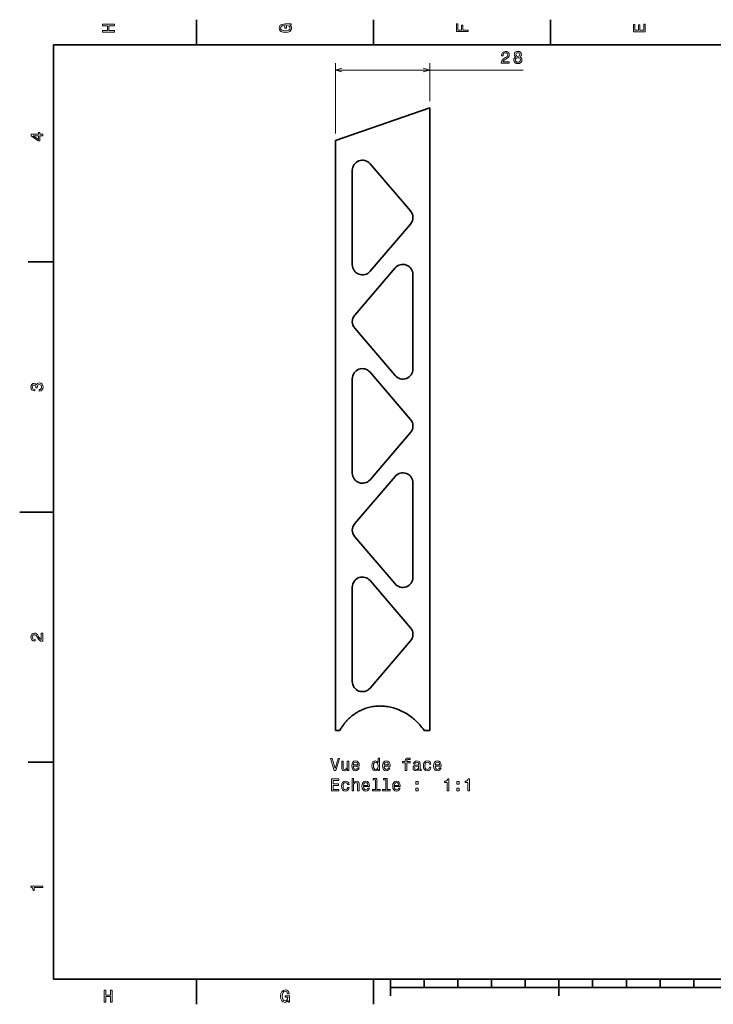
# Model space of a CAD drawing. Extents: x 0 to 420, y 0 to 297.
# Tile 1 of 9: x 0 to 206, y 2 to 294. Entities that reach past the tile are written whole.
import ezdxf

# ---------------------------------------------------------------- set-up
doc = ezdxf.new("R2010")
doc.units = 0

msp = doc.modelspace()

# ---------------------------------------------------------------- linework, layer by layer
at = {"color": 7, "lineweight": 35, "ltscale": 0.1875}
for p, q in [((52.5, 287), (52.5, 294.5)), ((105, 287), (105, 294.5)), ((157.5, 287), (157.5, 294.5)), ((10, 222.699997), (2.5, 222.699997)), ((10, 74.300003), (2.5, 74.300003)), ((52.5, 10), (52.5, 2.5)), ((105, 10), (105, 2.5))]:
    msp.add_line(p, q, dxfattribs=at)
at = {"color": 7, "lineweight": 35}
for p, q in [((410, 287), (10, 287)), ((10, 287), (10, 10)), ((93.68721, 258.705933), (121.68721, 268.347107)), ((121.68721, 83.731476), (121.68721, 268.347107)), ((93.68721, 83.731476), (93.68721, 258.705933)), ((98.68721, 249.826736), (98.68721, 221.826752)), ((116.68721, 190.92424), (116.68721, 218.92424)), ((98.68721, 188.021744), (98.68721, 160.021744)), ((116.68721, 129.119247), (116.68721, 157.119247)), ((98.68721, 126.216751), (98.68721, 98.216751)), ((10, 10), (410, 10)), ((110, 7.5), (310, 7.5))]:
    msp.add_line(p, q, dxfattribs=at)
at = {"color": 7, "lineweight": 13}
for p, q in [((93.68721, 260.705933), (93.68721, 281.571136)), ((93.68721, 279.571136), (149.344788, 279.571136))]:
    msp.add_line(p, q, dxfattribs=at)
at = {"color": 7, "lineweight": 13, "ltscale": 0.280601}
msp.add_line((121.68721, 270.347107), (121.68721, 281.571136), dxfattribs=at)
at = {"color": 7, "lineweight": 35, "ltscale": 0.460977}
for p, q in [((103.964981, 251.779114), (115.964981, 237.779114)), ((103.964981, 219.874359), (115.964981, 233.874359)), ((111.409439, 220.876617), (99.409439, 206.876617)), ((111.409439, 188.971863), (99.409439, 202.971863)), ((103.964981, 189.974121), (115.964981, 175.974121)), ((103.964981, 158.069366), (115.964981, 172.069366)), ((111.409439, 159.071625), (99.409439, 145.071625)), ((111.409439, 127.16687), (99.409439, 141.16687)), ((103.964981, 128.169128), (115.964981, 114.169128)), ((103.964981, 96.264374), (115.964981, 110.264374))]:
    msp.add_line(p, q, dxfattribs=at)
at = {"color": 7, "lineweight": 35, "ltscale": 0.25}
msp.add_line((10, 148.5), (0, 148.5), dxfattribs=at)
at = {"color": 7, "lineweight": 35, "ltscale": 0.032363}
msp.add_line((93.68721, 83.731476), (94.98172, 83.731476), dxfattribs=at)
at = {"color": 7, "lineweight": 35, "ltscale": 0.042803}
msp.add_line((119.975098, 83.731476), (121.68721, 83.731476), dxfattribs=at)
at = {"color": 7, "lineweight": 35, "ltscale": 0.125}
for p, q in [((110, 10), (110, 5)), ((160, 10), (160, 5))]:
    msp.add_line(p, q, dxfattribs=at)
at = {"color": 7, "lineweight": 35, "ltscale": 0.0625}
for p, q in [((120, 10), (120, 7.5)), ((130, 10), (130, 7.5)), ((140, 10), (140, 7.5)), ((150, 10), (150, 7.5)), ((170, 10), (170, 7.5)), ((180, 10), (180, 7.5)), ((190, 10), (190, 7.5)), ((200, 10), (200, 7.5))]:
    msp.add_line(p, q, dxfattribs=at)
at = {"color": 7, "lineweight": 13}
for points in [[(28.083214, 290.829987), (28.083214, 291.299011), (26.439121, 291.299011), (26.439121, 292.701019), (28.083214, 292.701019), (28.083214, 293.164978), (24.583214, 293.164978), (24.583214, 292.701019), (26.010447, 292.701019), (26.010447, 291.299011), (24.583214, 291.299011), (24.583214, 290.829987)], [(80.114197, 292.922913), (80.583214, 293.008667), (80.583214, 293.260803), (78.692001, 293.260803), (78.692001, 291.984863), (79.120674, 291.984863), (79.120674, 292.771606), (79.15094, 292.771606), (79.614914, 292.71109), (79.957855, 292.549713), (80.174713, 292.302612), (80.245316, 291.994965), (80.154541, 291.652039), (79.882202, 291.384735), (79.433357, 291.213257), (78.818085, 291.15274), (78.207855, 291.208221), (77.759003, 291.3797), (77.486671, 291.652039), (77.390854, 292.020172), (77.441284, 292.272339), (77.582497, 292.479126), (77.819527, 292.630402), (78.137245, 292.716156), (78.137245, 293.215424), (77.653099, 293.08429), (77.289986, 292.837189), (77.068085, 292.489197), (76.987396, 292.050446), (77.113472, 291.475525), (77.481628, 291.041779), (78.0616, 290.764404), (78.833214, 290.668579), (79.609871, 290.764404), (80.189842, 291.041779), (80.557999, 291.450287), (80.679039, 291.964691), (80.638687, 292.252167), (80.537827, 292.509369), (80.361313, 292.731262)], [(133.083206, 290.966156), (133.083206, 291.43515), (131.474411, 291.43515), (131.474411, 292.907776), (131.055832, 292.907776), (131.055832, 291.43515), (130.006836, 291.43515), (130.006836, 293.245697), (129.583206, 293.245697), (129.583206, 290.966156)], [(185.583206, 290.940918), (185.583206, 293.159943), (185.159576, 293.159943), (185.159576, 291.404907), (183.974411, 291.404907), (183.974411, 292.968292), (183.555832, 292.968292), (183.555832, 291.404907), (182.506836, 291.404907), (182.506836, 293.119598), (182.083206, 293.119598), (182.083206, 290.940918)], [(142.860199, 281.571136), (145.265823, 281.571136), (145.265823, 282.004852), (143.364532, 282.004852), (143.470428, 282.241882), (143.651993, 282.438568), (144.211792, 282.796631), (144.509338, 282.947937), (144.842194, 283.164795), (145.079224, 283.416962), (145.215393, 283.714508), (145.265823, 284.052399), (145.180084, 284.476044), (144.943054, 284.808899), (144.579941, 285.020691), (144.110931, 285.096344), (143.62677, 285.01062), (143.258621, 284.77359), (143.021591, 284.395355), (142.940903, 283.896057), (142.940903, 283.82547), (143.399826, 283.82547), (143.399826, 283.865814), (143.445221, 284.20874), (143.58139, 284.460907), (143.798248, 284.622284), (144.085709, 284.677765), (144.37822, 284.627319), (144.595078, 284.501251), (144.736282, 284.304565), (144.786713, 284.057434), (144.751419, 283.82547), (144.655594, 283.628784), (144.494217, 283.457306), (144.272308, 283.306), (143.974762, 283.144623), (143.48053, 282.83194), (143.132538, 282.499084), (142.925766, 282.095642), (142.860199, 281.586273)], [(147.201416, 283.457306), (146.944214, 283.316101), (146.7677, 283.119415), (146.656754, 282.872284), (146.621445, 282.574738), (146.702133, 282.125885), (146.934128, 281.777893), (147.312363, 281.556), (147.826782, 281.470276), (148.336151, 281.556), (148.714386, 281.777893), (148.946381, 282.125885), (149.032104, 282.574738), (148.99176, 282.872284), (148.885849, 283.119415), (148.7043, 283.316101), (148.452133, 283.457306), (148.65387, 283.578339), (148.795074, 283.744751), (148.880814, 283.946503), (148.911072, 284.193604), (148.830383, 284.551697), (148.618561, 284.839142), (148.27562, 285.025757), (147.826782, 285.096344), (147.372894, 285.025757), (147.029953, 284.839142), (146.81308, 284.551697), (146.737442, 284.193604), (146.76265, 283.946503), (146.848389, 283.744751)], [(147.216553, 284.153259), (147.256897, 284.375183), (147.37793, 284.546631), (147.56958, 284.652557), (147.826782, 284.692902), (148.078934, 284.652557), (148.270584, 284.546631), (148.391617, 284.375183), (148.437012, 284.153259), (148.391617, 283.926331), (148.270584, 283.749817), (148.078934, 283.63382), (147.826782, 283.598511), (147.56958, 283.638855), (147.37793, 283.749817), (147.256897, 283.926331)], [(147.105591, 282.584839), (147.150986, 282.852112), (147.297241, 283.053833), (147.524185, 283.184967), (147.826782, 283.230347), (148.124329, 283.184967), (148.351273, 283.053833), (148.497528, 282.852112), (148.547958, 282.584839), (148.497528, 282.297363), (148.351273, 282.080505), (148.124329, 281.939301), (147.826782, 281.89389), (147.524185, 281.939301), (147.297241, 282.080505), (147.150986, 282.297363)], [(6.833213, 260.077362), (6.833213, 260.53125), (5.965778, 260.53125), (5.965778, 261.030548), (5.56232, 261.030548), (5.56232, 260.53125), (3.408862, 260.53125), (3.408862, 260.072327), (5.521974, 258.539185), (5.965778, 258.539185), (5.965778, 260.077362)], [(5.56232, 258.96283), (3.993876, 260.077362), (5.56232, 260.077362)], [(5.73379, 184.329117), (5.769093, 184.329117), (6.253242, 184.409805), (6.616354, 184.646835), (6.848343, 185.020035), (6.934078, 185.514282), (6.848343, 186.038773), (6.626441, 186.432144), (6.273415, 186.684311), (5.819525, 186.775085), (5.521974, 186.734741), (5.279899, 186.623795), (5.0933, 186.44223), (4.957133, 186.20015), (4.684798, 186.527969), (4.251081, 186.643967), (3.857709, 186.568314), (3.560158, 186.351456), (3.373559, 185.998428), (3.307997, 185.514282), (3.388689, 185.060394), (3.610591, 184.712402), (3.963617, 184.485458), (4.432637, 184.409805), (4.46794, 184.409805), (4.46794, 184.858658), (4.145173, 184.899002), (3.913184, 185.030121), (3.771974, 185.241943), (3.721542, 185.53949), (3.761888, 185.801743), (3.867795, 185.993378), (4.039265, 186.109375), (4.271254, 186.15477), (4.518372, 186.109375), (4.684798, 185.988342), (4.785663, 185.77652), (4.815922, 185.489059), (4.810879, 185.292374), (5.209294, 185.292374), (5.199208, 185.53949), (5.244596, 185.857224), (5.365634, 186.094254), (5.56232, 186.235458), (5.819525, 186.285889), (6.112032, 186.230423), (6.328891, 186.084167), (6.465058, 185.852173), (6.510447, 185.54454), (6.460014, 185.226807), (6.308718, 184.994827), (6.066643, 184.848572), (5.73379, 184.793091)], [(6.833213, 110.169449), (6.833213, 112.575073), (6.399496, 112.575073), (6.399496, 110.673775), (6.162464, 110.779686), (5.965778, 110.961243), (5.607709, 111.521034), (5.456412, 111.818588), (5.239553, 112.151443), (4.987392, 112.388474), (4.689842, 112.524643), (4.351945, 112.575073), (3.928314, 112.489334), (3.595461, 112.252304), (3.383646, 111.889191), (3.307997, 111.420174), (3.393732, 110.93602), (3.630764, 110.567871), (4.009006, 110.330833), (4.508286, 110.250145), (4.578891, 110.250145), (4.578891, 110.709076), (4.538545, 110.709076), (4.195605, 110.754463), (3.943444, 110.890633), (3.782061, 111.107491), (3.726585, 111.394958), (3.777017, 111.687462), (3.903098, 111.90432), (4.099784, 112.045532), (4.346902, 112.095963), (4.578891, 112.060661), (4.775577, 111.964844), (4.947046, 111.803459), (5.098343, 111.581558), (5.259727, 111.284004), (5.572406, 110.789772), (5.90526, 110.441788), (6.308718, 110.235016), (6.818084, 110.169449)], [(94.452553, 75.37989), (93.575035, 72.399345), (92.672295, 75.37989), (92.193192, 75.37989), (93.322876, 71.874847), (93.827194, 71.874847), (94.931664, 75.37989)], [(97.655006, 74.583061), (97.211197, 74.583061), (97.211197, 73.019661), (97.160767, 72.656548), (97.014511, 72.394302), (96.787567, 72.232918), (96.490021, 72.182487), (96.252991, 72.222832), (96.101692, 72.343864), (96.015953, 72.550636), (95.995781, 72.843147), (95.995781, 74.583061), (95.551979, 74.583061), (95.551979, 72.802803), (95.567108, 72.444733), (95.662933, 72.147179), (95.955437, 71.874847), (96.424454, 71.77903), (96.67662, 71.814331), (96.893478, 71.905106), (97.080078, 72.061447), (97.231377, 72.288391), (97.231377, 71.874847), (97.655006, 71.874847)], [(98.991463, 73.100349), (100.766678, 73.100349), (100.771721, 73.307121), (100.691025, 73.887093), (100.469124, 74.320816), (100.116104, 74.583061), (99.647079, 74.678879), (99.188148, 74.578018), (98.835121, 74.295593), (98.608177, 73.836662), (98.527481, 73.231476), (98.603134, 72.61116), (98.830078, 72.157265), (99.178062, 71.874847), (99.63195, 71.77903), (100.025322, 71.844589), (100.348091, 72.01606), (100.585121, 72.288391), (100.721291, 72.651505), (100.282524, 72.651505), (100.19175, 72.449776), (100.060623, 72.298477), (99.687424, 72.177444), (99.399963, 72.232918), (99.183105, 72.409431), (99.041893, 72.696892), (98.991463, 73.08522)], [(98.991463, 73.473549), (99.046936, 73.821533), (99.183105, 74.078735), (99.389877, 74.235077), (99.662209, 74.29055), (99.929504, 74.235077), (100.136276, 74.078735), (100.262352, 73.821533), (100.307739, 73.473549)], [(106.339447, 72.293434), (106.339447, 71.874847), (106.783249, 71.874847), (106.783249, 75.495888), (106.344482, 75.495888), (106.344482, 74.169518), (106.006592, 74.552803), (105.79982, 74.643578), (105.56279, 74.678879), (105.134109, 74.578018), (104.801262, 74.295593), (104.584396, 73.841705), (104.508751, 73.231476), (104.584396, 72.621246), (104.801262, 72.162308), (105.134109, 71.874847), (105.56279, 71.77903), (105.79982, 71.814331), (106.011635, 71.905106)], [(105.638435, 74.280464), (105.930939, 74.209862), (106.152847, 74.013176), (106.283966, 73.685364), (106.334396, 73.231476), (106.283966, 72.772545), (106.152847, 72.444733), (105.930939, 72.243004), (105.638435, 72.177444), (105.361053, 72.243004), (105.149239, 72.444733), (105.008034, 72.777588), (104.962639, 73.231476), (105.008034, 73.680321), (105.149239, 74.008133), (105.361053, 74.209862)], [(108.099533, 73.100349), (109.874748, 73.100349), (109.879791, 73.307121), (109.799095, 73.887093), (109.577194, 74.320816), (109.224167, 74.583061), (108.75515, 74.678879), (108.296219, 74.578018), (107.943192, 74.295593), (107.716248, 73.836662), (107.635551, 73.231476), (107.711205, 72.61116), (107.938148, 72.157265), (108.286133, 71.874847), (108.740021, 71.77903), (109.133392, 71.844589), (109.456161, 72.01606), (109.693192, 72.288391), (109.829361, 72.651505), (109.390594, 72.651505), (109.29982, 72.449776), (109.168694, 72.298477), (108.795494, 72.177444), (108.508034, 72.232918), (108.291168, 72.409431), (108.149963, 72.696892), (108.099533, 73.08522)], [(108.099533, 73.473549), (108.155006, 73.821533), (108.291168, 74.078735), (108.49794, 74.235077), (108.770279, 74.29055), (109.037567, 74.235077), (109.244339, 74.078735), (109.370422, 73.821533), (109.41581, 73.473549)], [(114.398521, 74.114044), (114.398521, 71.874847), (114.842331, 71.874847), (114.842331, 74.114044), (115.850967, 74.114044), (115.850967, 74.492279), (114.842331, 74.492279), (114.842331, 74.658707), (114.877625, 74.860435), (114.993622, 74.996605), (115.190308, 75.077293), (115.472733, 75.107559), (115.850967, 75.087387), (115.850967, 75.470673), (115.371864, 75.495888), (114.938148, 75.450493), (114.635551, 75.314331), (114.453995, 75.077293), (114.398521, 74.739403), (114.398521, 74.492279), (113.586563, 74.492279), (113.586563, 74.114044)], [(118.428062, 72.227875), (118.428062, 72.212746), (118.453278, 72.041275), (118.528923, 71.920235), (118.846649, 71.824417), (119.093765, 71.864761), (119.093765, 72.207703), (118.987854, 72.192574), (118.846649, 72.258133), (118.821434, 72.459862), (118.821434, 73.861877), (118.76091, 74.219948), (118.584396, 74.472107), (118.276764, 74.623405), (117.843048, 74.678879), (117.419418, 74.618362), (117.106735, 74.446892), (116.910049, 74.179604), (116.844482, 73.826576), (116.844482, 73.796318), (117.242905, 73.796318), (117.278206, 74.008133), (117.389153, 74.159431), (117.570709, 74.250206), (117.827919, 74.285507), (118.075035, 74.260292), (118.251549, 74.184647), (118.357452, 74.05352), (118.392761, 73.871964), (118.372589, 73.660149), (118.291893, 73.554245), (118.090164, 73.503807), (117.711922, 73.463463), (117.278206, 73.372688), (116.970566, 73.211304), (116.789009, 72.959145), (116.733536, 72.585945), (116.783966, 72.25309), (116.940308, 72.005974), (117.192467, 71.849632), (117.540451, 71.794159), (118.009476, 71.900063)], [(118.377625, 72.822975), (118.317108, 72.56073), (118.155724, 72.358994), (117.913651, 72.227875), (117.616104, 72.182487), (117.424454, 72.207703), (117.288292, 72.288391), (117.20256, 72.429604), (117.177338, 72.626289), (117.19751, 72.802803), (117.278206, 72.928879), (117.600967, 73.070091), (118.009476, 73.130608), (118.377625, 73.251648)], [(121.580078, 73.685364), (122.018837, 73.685364), (121.928055, 74.088821), (121.711197, 74.406548), (121.373306, 74.603233), (120.93454, 74.678879), (120.450394, 74.578018), (120.082237, 74.295593), (119.85025, 73.836662), (119.769562, 73.22139), (119.845207, 72.61116), (120.072151, 72.157265), (120.430222, 71.874847), (120.919418, 71.77903), (121.353134, 71.854675), (121.691025, 72.06649), (121.923019, 72.399345), (122.02388, 72.843147), (121.60025, 72.843147), (121.524597, 72.56073), (121.383392, 72.348907), (121.181664, 72.217789), (120.93454, 72.177444), (120.626907, 72.243004), (120.405006, 72.444733), (120.268837, 72.772545), (120.22345, 73.236519), (120.268837, 73.690407), (120.410049, 74.018219), (120.636993, 74.219948), (120.93454, 74.29055), (121.196793, 74.245163), (121.393478, 74.129173), (121.524597, 73.937531)], [(123.279648, 73.100349), (125.054855, 73.100349), (125.059906, 73.307121), (124.97921, 73.887093), (124.757309, 74.320816), (124.404282, 74.583061), (123.935265, 74.678879), (123.476334, 74.578018), (123.123306, 74.295593), (122.896362, 73.836662), (122.815666, 73.231476), (122.891312, 72.61116), (123.118256, 72.157265), (123.466248, 71.874847), (123.920135, 71.77903), (124.313507, 71.844589), (124.636276, 72.01606), (124.873306, 72.288391), (125.009476, 72.651505), (124.570709, 72.651505), (124.479935, 72.449776), (124.348808, 72.298477), (123.975609, 72.177444), (123.688141, 72.232918), (123.471283, 72.409431), (123.330078, 72.696892), (123.279648, 73.08522)], [(123.279648, 73.473549), (123.335121, 73.821533), (123.471283, 74.078735), (123.678055, 74.235077), (123.950394, 74.29055), (124.217682, 74.235077), (124.424454, 74.078735), (124.550537, 73.821533), (124.595924, 73.473549)], [(92.515953, 65.828018), (94.734978, 65.828018), (94.734978, 66.251648), (92.979935, 66.251648), (92.979935, 67.436806), (94.543335, 67.436806), (94.543335, 67.855392), (92.979935, 67.855392), (92.979935, 68.904388), (94.694633, 68.904388), (94.694633, 69.328018), (92.515953, 69.328018)], [(97.291893, 67.638535), (97.730652, 67.638535), (97.639877, 68.041992), (97.423019, 68.359718), (97.085121, 68.556404), (96.646362, 68.63205), (96.162209, 68.531189), (95.794052, 68.248764), (95.562065, 67.789833), (95.481377, 67.174561), (95.557022, 66.564331), (95.783966, 66.110435), (96.142036, 65.828018), (96.631233, 65.732201), (97.064949, 65.807846), (97.402847, 66.019661), (97.634834, 66.352516), (97.735695, 66.796318), (97.312065, 66.796318), (97.23642, 66.513901), (97.095207, 66.302078), (96.893478, 66.170959), (96.646362, 66.130615), (96.338722, 66.196175), (96.116821, 66.397903), (95.980652, 66.725716), (95.935265, 67.18969), (95.980652, 67.643578), (96.121864, 67.97139), (96.348808, 68.173119), (96.646362, 68.243721), (96.908607, 68.198334), (97.105293, 68.082344), (97.23642, 67.890701)], [(98.603134, 65.828018), (99.046936, 65.828018), (99.046936, 67.391418), (99.092323, 67.749489), (99.238579, 68.011734), (99.465523, 68.173119), (99.76812, 68.233635), (100.010193, 68.183205), (100.161491, 68.047035), (100.237137, 67.820091), (100.262352, 67.517502), (100.262352, 65.828018), (100.706161, 65.828018), (100.706161, 67.608276), (100.685982, 67.966347), (100.595207, 68.263901), (100.297653, 68.536232), (99.833679, 68.63205), (99.58152, 68.596748), (99.364662, 68.500931), (99.183105, 68.349632), (99.046936, 68.14286), (99.046936, 69.449059), (98.603134, 69.449059)], [(102.027481, 67.05352), (103.802704, 67.05352), (103.807739, 67.260292), (103.727051, 67.840263), (103.50515, 68.273987), (103.152122, 68.536232), (102.683105, 68.63205), (102.224167, 68.531189), (101.87114, 68.248764), (101.644196, 67.789833), (101.563507, 67.184647), (101.639153, 66.564331), (101.866104, 66.110435), (102.214081, 65.828018), (102.667976, 65.732201), (103.061348, 65.79776), (103.384109, 65.969231), (103.62114, 66.241562), (103.757309, 66.604675), (103.31855, 66.604675), (103.227768, 66.402946), (103.096649, 66.251648), (102.72345, 66.130615), (102.435982, 66.186089), (102.219124, 66.362602), (102.077919, 66.650063), (102.027481, 67.038391)], [(102.027481, 67.42672), (102.082962, 67.774704), (102.219124, 68.031906), (102.425896, 68.188248), (102.698235, 68.243721), (102.965523, 68.188248), (103.172295, 68.031906), (103.298378, 67.774704), (103.343765, 67.42672)], [(105.557739, 69.075859), (105.557739, 66.201218), (104.64492, 66.201218), (104.64492, 65.828018), (106.909325, 65.828018), (106.909325, 66.201218), (106.001549, 66.201218), (106.001549, 69.449059), (104.861778, 69.449059), (104.861778, 69.075859)], [(108.593765, 69.075859), (108.593765, 66.201218), (107.680939, 66.201218), (107.680939, 65.828018), (109.945351, 65.828018), (109.945351, 66.201218), (109.037567, 66.201218), (109.037567, 69.449059), (107.897797, 69.449059), (107.897797, 69.075859)], [(111.135551, 67.05352), (112.910767, 67.05352), (112.91581, 67.260292), (112.835121, 67.840263), (112.61322, 68.273987), (112.260193, 68.536232), (111.791168, 68.63205), (111.332237, 68.531189), (110.979218, 68.248764), (110.752266, 67.789833), (110.671577, 67.184647), (110.747223, 66.564331), (110.974167, 66.110435), (111.322151, 65.828018), (111.776047, 65.732201), (112.169418, 65.79776), (112.49218, 65.969231), (112.729218, 66.241562), (112.865379, 66.604675), (112.42662, 66.604675), (112.335838, 66.402946), (112.20472, 66.251648), (111.83152, 66.130615), (111.544052, 66.186089), (111.327194, 66.362602), (111.185989, 66.650063), (111.135551, 67.038391)], [(111.135551, 67.42672), (111.191025, 67.774704), (111.327194, 68.031906), (111.533966, 68.188248), (111.806305, 68.243721), (112.073593, 68.188248), (112.280365, 68.031906), (112.406448, 67.774704), (112.451836, 67.42672)], [(117.515236, 67.78479), (118.211197, 67.78479), (118.211197, 68.536232), (117.515236, 68.536232)], [(126.880508, 65.828018), (127.339439, 65.828018), (127.339439, 69.353233), (126.996506, 69.353233), (126.905724, 69.045601), (126.724167, 68.838821), (126.446793, 68.717789), (126.063507, 68.677444), (126.063507, 68.319374), (126.880508, 68.319374)], [(129.659332, 67.78479), (130.355286, 67.78479), (130.355286, 68.536232), (129.659332, 68.536232)], [(132.952545, 65.828018), (133.411484, 65.828018), (133.411484, 69.353233), (133.068542, 69.353233), (132.977768, 69.045601), (132.796204, 68.838821), (132.518829, 68.717789), (132.135544, 68.677444), (132.135544, 68.319374), (132.952545, 68.319374)], [(117.515236, 65.828018), (118.211197, 65.828018), (118.211197, 66.57946), (117.515236, 66.57946)], [(129.659332, 65.828018), (130.355286, 65.828018), (130.355286, 66.57946), (129.659332, 66.57946)], [(6.833213, 37.109222), (6.833213, 37.568153), (3.307997, 37.568153), (3.307997, 37.225216), (3.615634, 37.134438), (3.822406, 36.952881), (3.943444, 36.675503), (3.98379, 36.292217), (4.341859, 36.292217), (4.341859, 37.109222)], [(25.079971, 3.166787), (25.548992, 3.166787), (25.548992, 4.810879), (26.95101, 4.810879), (26.95101, 3.166787), (27.414986, 3.166787), (27.414986, 6.666787), (26.95101, 6.666787), (26.95101, 5.239553), (25.548992, 5.239553), (25.548992, 6.666787), (25.079971, 6.666787)], [(79.672913, 3.635807), (79.758644, 3.166787), (80.010803, 3.166787), (80.010803, 5.057997), (78.734871, 5.057997), (78.734871, 4.629323), (79.521614, 4.629323), (79.521614, 4.599063), (79.46109, 4.135087), (79.299713, 3.792147), (79.052589, 3.575288), (78.744957, 3.504683), (78.402016, 3.595461), (78.134727, 3.867795), (77.963257, 4.316643), (77.902733, 4.931916), (77.958214, 5.542147), (78.129684, 5.990994), (78.402016, 6.263329), (78.770172, 6.35915), (79.022331, 6.308718), (79.229103, 6.167507), (79.380402, 5.930475), (79.466141, 5.612752), (79.965416, 5.612752), (79.83429, 6.096902), (79.587173, 6.460014), (79.239189, 6.681916), (78.80043, 6.762608), (78.225502, 6.636527), (77.791786, 6.268372), (77.514404, 5.6884), (77.418587, 4.916787), (77.514404, 4.14013), (77.791786, 3.560158), (78.200287, 3.192003), (78.714699, 3.070965), (79.002159, 3.111311), (79.259361, 3.212176), (79.48127, 3.388689)]]:
    msp.add_lwpolyline(points, close=True, dxfattribs=at)
for points in [[(95.619064, 280.088776), (93.68721, 279.571136), (95.619064, 279.053497)], [(119.755356, 279.053497), (121.68721, 279.571136), (119.755356, 280.088776)]]:
    msp.add_lwpolyline(points, dxfattribs=at)
at = {"color": 7, "lineweight": 35}
for points in [[(102.346848, 90.160461), (102.731674, 90.294876), (103.121277, 90.417511), (103.515251, 90.528183), (103.913208, 90.626724), (104.314728, 90.712997), (104.719421, 90.786865), (105.126877, 90.848267), (105.53669, 90.897125), (105.948441, 90.933411), (106.36174, 90.957092), (106.668655, 90.966507), (106.976021, 90.969009), (107.283691, 90.96463), (107.513992, 90.956863), (107.744301, 90.945267), (107.975662, 90.929764), (108.206902, 90.910416), (108.667633, 90.860413), (109.12709, 90.795319), (109.584763, 90.715332), (110.040131, 90.620651), (110.490158, 90.512146), (110.937012, 90.389557), (111.38031, 90.253128), (111.819656, 90.103073), (112.254692, 89.939651), (112.685043, 89.763138), (113.110367, 89.573776), (113.530319, 89.371826), (113.94458, 89.157593), (114.352837, 88.93132), (114.754791, 88.693314), (115.117447, 88.465057), (115.47435, 88.227386), (115.825279, 87.980515), (116.170036, 87.72467), (116.50843, 87.460068), (116.840271, 87.186935), (117.035675, 87.019455), (117.22863, 86.849045), (117.420044, 86.674866), (117.608917, 86.497818), (117.977982, 86.136185), (118.336525, 85.763657), (118.513229, 85.571793), (118.68718, 85.377274), (119.026695, 84.980408), (119.354759, 84.573502), (119.670998, 84.157043), (119.975098, 83.731476)], [(102.346848, 90.160461), (102.057205, 90.050339), (101.769806, 89.933243), (101.484825, 89.809189), (101.202446, 89.678284), (100.922859, 89.540543), (100.646225, 89.396088), (100.372711, 89.244949), (100.102486, 89.08725), (99.835693, 88.923065), (99.572495, 88.752487), (99.313034, 88.575623), (99.057449, 88.392593), (98.805878, 88.203491), (98.575974, 88.022583), (98.349739, 87.836639), (98.127274, 87.645767), (97.908661, 87.450073), (97.693993, 87.249664), (97.483353, 87.044647), (97.276817, 86.835129), (97.099533, 86.648209), (96.925507, 86.458008), (96.754768, 86.264618), (96.587379, 86.0681), (96.477837, 85.935593), (96.369804, 85.801773), (96.262962, 85.666229), (96.157669, 85.529404), (95.974648, 85.283493), (95.796539, 85.033707), (95.623405, 84.780151), (95.455292, 84.522995), (95.292274, 84.262405), (95.134407, 83.99852), (94.98172, 83.731476)]]:
    msp.add_lwpolyline(points, dxfattribs=at)
for centre, start, end in [((101.68721, 249.826736), 40.601295, 180.000005), ((113.68721, 235.826736), 319.398705, 40.601295), ((113.68721, 218.92424), 0, 139.39871), ((101.68721, 221.826752), 179.999995, 319.398705), ((101.68721, 204.92424), 139.39871, 220.60129), ((101.68721, 188.021744), 40.601295, 180.000005), ((113.68721, 190.92424), 220.60129, 0), ((113.68721, 174.021744), 319.398705, 40.601295), ((101.68721, 160.021744), 179.999995, 319.398705), ((113.68721, 157.119247), 0, 139.39871), ((101.68721, 143.119247), 139.39871, 220.60129), ((101.68721, 126.216751), 40.601295, 180.000005), ((113.68721, 129.119247), 220.60129, 0), ((113.68721, 112.216751), 319.398705, 40.601295), ((101.68721, 98.216751), 180.000005, 319.398705)]:
    msp.add_arc(centre, 3, start, end, dxfattribs=at)

doc.saveas('drawing.dxf')
